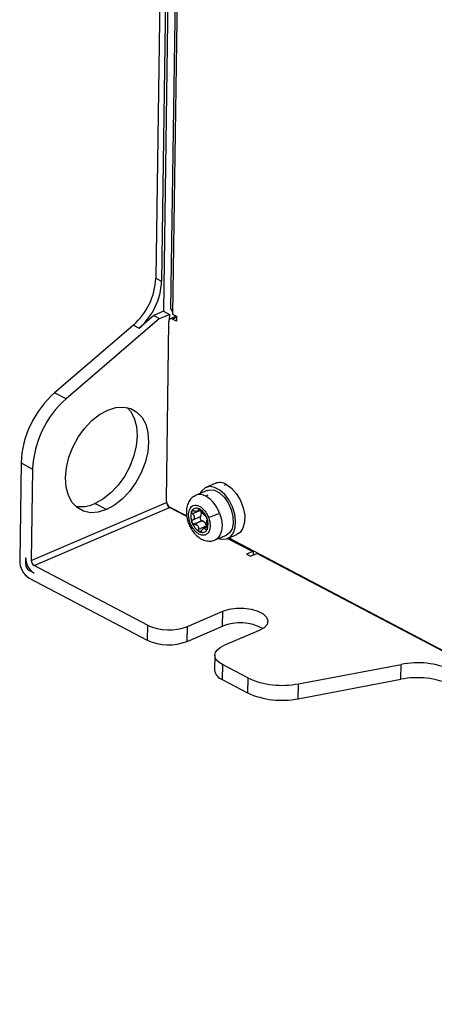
# Model space of a CAD drawing. Header units: millimetres. Extents: x -945 to 1227, y -951 to 1232.
# Tile 18 of 171: x 582 to 655, y -926 to -752. Entities that reach past the tile are written whole.
import ezdxf

# ---------------------------------------------------------------- set-up
doc = ezdxf.new("R2010")
doc.units = ezdxf.units.MM

msp = doc.modelspace()

# ---------------------------------------------------------------- linework, layer by layer
at = {"color": 7, "linetype": 'Continuous', "lineweight": 25}
for p, q in [((607.115, -714.591), (605.949, -797.485)), ((608.133, -715.126), (606.968, -798.02)), ((608.388, -727.156), (607.316, -803.333)), ((608.62, -802.91), (609.669, -728.373)), ((609.963, -729.285), (608.914, -803.822)), ((605.949, -797.485), (606.968, -798.02)), ((607.316, -803.333), (605.585, -804.075)), ((607.316, -803.333), (608.335, -803.868)), ((606.603, -804.61), (590.11, -818.79)), ((605.585, -804.075), (603.01, -806.289)), ((605.585, -804.075), (606.603, -804.61)), ((606.603, -804.61), (608.335, -803.868)), ((608.335, -803.868), (608.321, -804.811)), ((609.289, -804.322), (608.495, -804.662)), ((609.581, -805.058), (608.902, -804.702)), ((608.914, -803.822), (609.593, -804.179)), ((609.593, -804.179), (609.581, -805.058)), ((601.991, -805.754), (588.074, -817.72)), ((601.991, -805.754), (603.01, -806.289)), ((608.211, -805.224), (607.769, -836.666)), ((590.11, -818.79), (588.074, -817.72)), ((582.137, -830.124), (581.894, -847.36)), ((582.137, -830.124), (584.173, -831.195)), ((584.173, -831.195), (583.946, -847.331)), ((616.414, -833.735), (614.798, -834.428)), ((618.406, -833.929), (618.039, -834.086)), ((615.029, -834.965), (613.047, -835.815)), ((615.158, -835.83), (614.795, -835.985)), ((584.446, -848.258), (608.368, -837.996)), ((597.209, -838.363), (595.172, -837.293)), ((611.413, -839.597), (608.368, -837.996)), ((608.435, -837.903), (611.404, -839.463)), ((613.821, -838.502), (612.438, -839.095)), ((612.469, -840.186), (613.851, -839.593)), ((613.272, -838.651), (613.75, -838.446)), ((614.057, -840.334), (612.641, -840.941)), ((614.15, -840.363), (612.767, -840.956)), ((613.496, -841.826), (614.879, -841.232)), ((615.032, -841.423), (614.388, -841.699)), ((613.623, -842.218), (613.619, -842.233)), ((616.438, -843.719), (618.42, -842.868)), ((618.662, -843.434), (620.277, -842.741)), ((623.131, -845.752), (618.694, -843.42)), ((618.826, -843.364), (775.357, -925.629)), ((582.928, -846.796), (582.913, -847.896)), ((623.072, -845.78), (621.971, -846.253)), ((621.971, -846.253), (622.65, -846.61)), ((622.65, -846.61), (623.81, -846.112)), ((623.131, -845.752), (623.122, -846.407)), ((775.316, -925.737), (623.81, -846.112)), ((604.47, -858.782), (584.446, -848.258)), ((584.427, -849.578), (583.579, -849.132)), ((583.56, -850.451), (604.433, -861.421)), ((611.535, -858.991), (617.776, -856.314)), ((617.739, -858.952), (617.776, -856.314)), ((604.47, -858.782), (604.433, -861.421)), ((611.498, -861.63), (617.739, -858.952)), ((611.498, -861.63), (611.535, -858.991)), ((624.225, -859.703), (617.984, -862.38)), ((616.378, -864.094), (616.341, -866.732)), ((617.707, -865.739), (617.67, -868.377)), ((622.182, -868.091), (617.707, -865.739)), ((631.15, -869.115), (649.276, -865.695)), ((649.239, -868.333), (649.276, -865.695)), ((617.67, -868.377), (622.145, -870.729)), ((622.182, -868.091), (622.145, -870.729)), ((631.113, -871.753), (649.239, -868.333)), ((631.113, -871.753), (631.15, -869.115))]:
    msp.add_line(p, q, dxfattribs=at)
at = {"color": 250, "linetype": 'Continuous', "lineweight": 25}
for p, q in [((609.59, -804.406), (608.902, -804.702)), ((583.946, -847.331), (607.831, -837.084)), ((613.551, -838.293), (613.399, -838.358)), ((614.034, -842.118), (613.687, -842.266)), ((614.756, -841.858), (615.003, -841.752)), ((614.937, -841.847), (614.794, -841.909)), ((618.632, -843.447), (623.072, -845.78)), ((582.913, -847.896), (583.093, -847.818)), ((583.779, -849.046), (583.579, -849.132))]:
    msp.add_line(p, q, dxfattribs=at)
at = {"color": 7, "linetype": 'Continuous', "lineweight": 25, "flags": 128}
for points in [[(608.902, -804.702), (608.769, -804.649), (608.641, -804.632), (608.523, -804.652), (608.418, -804.707), (608.332, -804.796), (608.267, -804.915), (608.226, -805.06), (608.211, -805.224)], [(597.209, -838.363), (595.779, -838.809), (594.408, -838.899), (593.15, -838.631), (592.053, -838.015), (591.159, -837.074), (590.502, -835.844), (590.107, -834.374), (589.99, -832.718), (590.155, -830.942), (590.596, -829.113), (591.296, -827.301), (592.228, -825.577), (593.356, -824.006), (594.637, -822.648), (596.021, -821.557), (597.456, -820.773)], [(600.891, -820.325), (601.47, -820.993), (602.127, -822.222), (602.521, -823.693), (602.638, -825.348), (602.473, -827.125), (602.032, -828.954), (601.332, -830.765), (600.4, -832.49), (599.272, -834.061), (597.992, -835.418), (596.607, -836.51), (595.172, -837.293)], [(597.456, -820.773), (598.886, -820.328), (600.256, -820.237), (601.514, -820.506), (602.612, -821.122), (603.506, -822.063), (604.163, -823.292), (604.558, -824.763), (604.675, -826.418), (604.509, -828.195), (604.068, -830.024), (603.369, -831.835), (602.437, -833.56), (601.309, -835.131), (600.028, -836.488), (598.643, -837.58), (597.209, -838.363)], [(617.105, -843.432), (617.569, -843.552), (618.407, -843.522), (619.12, -843.15), (619.656, -842.466), (619.974, -841.519), (620.053, -840.381), (619.885, -839.135), (619.482, -837.874), (618.876, -836.691), (618.111, -835.675), (617.243, -834.9), (616.337, -834.424), (615.461, -834.282), (614.678, -834.485), (614.048, -835.018), (613.746, -835.515)], [(618.406, -833.929), (619.341, -834.596), (620.195, -835.558), (620.899, -836.737), (621.396, -838.038), (621.646, -839.355), (621.629, -840.582), (621.346, -841.618), (620.82, -842.381), (620.277, -842.741)], [(615.029, -834.965), (615.506, -834.844), (616.342, -834.948), (617.212, -835.406), (618.039, -836.175), (618.749, -837.188), (619.279, -838.354), (619.582, -839.571), (619.631, -840.729), (619.422, -841.726), (618.973, -842.474), (618.42, -842.868)], [(617.776, -856.314), (618.89, -855.961), (620.174, -855.774), (621.525, -855.768), (622.834, -855.943), (623.994, -856.286), (624.912, -856.768), (625.512, -857.351), (625.748, -857.987), (625.599, -858.625), (625.077, -859.213), (624.225, -859.703)], [(617.707, -865.739), (617.115, -865.361), (616.687, -864.936), (616.44, -864.482), (616.382, -864.016), (616.516, -863.556), (616.837, -863.119), (617.333, -862.722), (617.984, -862.38)]]:
    msp.add_lwpolyline(points, dxfattribs=at)
at = {"color": 250, "linetype": 'Continuous', "lineweight": 25, "flags": 128}
msp.add_lwpolyline([(617.215, -838.983), (617.538, -840.074), (617.661, -841.144), (617.574, -842.114), (617.284, -842.916), (616.811, -843.492), (616.437, -843.719)], dxfattribs=at)
at = {"color": 7, "linetype": 'Continuous', "lineweight": 25}
for centre, radius, start, end in [((594.297, -796.99), 11.663, 311.28101, 357.56803), ((595.315, -797.525), 11.663, 311.28101, 357.56803), ((609.453, -802.765), 0.845, 189.91228, 230.91633), ((609.446, -804.721), 0.429, 70.25566, 111.54622), ((599.616, -830.867), 17.495, 131.28101, 177.56803), ((601.652, -831.937), 17.495, 131.28101, 177.56803), ((617.218, -835.806), 2.222, 57.67527, 111.22759), ((611.819, -840.863), 5.714, 19.20872, 58.60699), ((592.76, -832.201), 5.634, 259.53984, 295.34756), ((609.223, -836.68), 1.454, 179.45736, 237.19837), ((608.959, -837.08), 1.09, 187.35925, 237.12763), ((613.134, -839.041), 0.927, 60.54576, 154.64934), ((612.187, -840.782), 2.909, 18.81577, 61.16074), ((614.718, -839.588), 2.599, 158.71938, 204.47583), ((613.422, -839.224), 0.596, 102.75184, 112.44327), ((613.149, -838.363), 0.313, 278.34658, 296.84853), ((614.314, -839.864), 0.536, 149.66786, 241.40874), ((613.074, -839.069), 0.938, 326.01071, 37.1845), ((612.575, -840.921), 2.599, 338.71938, 24.47583), ((607.187, -815.544), 25.494, 288.43989, 293.16274), ((615.176, -839.681), 2.99, 199.20872, 238.60699), ((614.176, -840.116), 0.249, 241.37072, 263.81103), ((613.844, -841.36), 1.043, 7.02564, 72.95087), ((614.238, -841.126), 0.596, 282.75184, 292.44327), ((614.511, -841.987), 0.313, 98.34658, 116.84853), ((614.371, -840.803), 1.616, 242.25178, 245.57566), ((614.159, -841.467), 0.927, 240.54576, 334.64934), ((586.2, -846.827), 3.272, 179.45736, 237.19837), ((622.741, -845.01), 0.838, 293.26005, 297.73892), ((585.53, -847.395), 3.636, 179.45736, 237.19837), ((584.367, -847.909), 1.454, 179.45736, 237.19837), ((585.037, -847.342), 1.091, 179.45736, 237.19837), ((608.251, -850.486), 9.117, 245.50074, 291.11437), ((620.842, -866.55), 8.207, 60.86253, 112.21264), ((608.214, -853.124), 9.117, 245.50074, 291.11437), ((652.174, -880.099), 14.693, 65.60009, 101.37441), ((618.357, -866.463), 2.034, 187.59186, 250.2421), ((628.252, -854.71), 14.693, 245.60009, 281.37441), ((652.137, -882.738), 14.693, 65.60009, 101.37441), ((628.215, -857.348), 14.693, 245.60009, 281.37441)]:
    msp.add_arc(centre, radius, start, end, dxfattribs=at)
at = {"color": 250, "linetype": 'Continuous', "lineweight": 25}
for centre, radius, start, end in [((613.751, -837.65), 1.965, 57.90229, 111.08809), ((611.738, -840.167), 0.653, 269.62591, 296.68072)]:
    msp.add_arc(centre, radius, start, end, dxfattribs=at)
at = {"color": 7, "linetype": 'Continuous', "lineweight": 25}
for points, knots in [([(613.052, -835.836), (612.823, -835.951), (612.335, -836.194), (611.806, -836.859), (611.452, -837.679), (611.303, -838.644), (611.399, -839.707), (611.559, -840.472), (611.734, -840.819), (611.735, -840.822)], [0, 0, 0, 0, 0.140114, 0.2975993, 0.456885, 0.6274615, 0.810629, 0.9988226, 1, 1, 1, 1]), ([(612.031, -840.75), (611.947, -840.533), (611.868, -840.282), (611.757, -839.717), (611.725, -839.402), (611.767, -838.764), (611.843, -838.442), (612.066, -838.047), (612.157, -837.931), (612.373, -837.744), (612.496, -837.674), (612.764, -837.589), (612.909, -837.574), (613.206, -837.598), (613.358, -837.637), (613.804, -837.82), (614.086, -838.029), (614.559, -838.504), (614.752, -838.767), (615.055, -839.271), (615.167, -839.512), (615.251, -839.729)], [0, 0, 0, 0, 0.125, 0.125, 0.25, 0.25, 0.375, 0.375, 0.4375, 0.4375, 0.5, 0.5, 0.5625, 0.5625, 0.625, 0.625, 0.75, 0.75, 0.875, 0.875, 1, 1, 1, 1]), ([(613.59, -838.234), (613.578, -838.229), (613.552, -838.218), (613.518, -838.21), (613.486, -838.208), (613.458, -838.213), (613.424, -838.229), (613.394, -838.271), (613.397, -838.328), (613.399, -838.358)], [0, 0, 0, 0, 0.0978109, 0.1966541, 0.2967087, 0.3981474, 0.501136, 0.7371965, 1, 1, 1, 1]), ([(613.96, -838.613), (613.951, -838.596), (613.932, -838.564), (613.9, -838.516), (613.866, -838.47), (613.831, -838.428), (613.785, -838.377), (613.726, -838.322), (613.656, -838.268), (613.612, -838.245), (613.59, -838.234)], [0, 0, 0, 0, 0.1085998, 0.2128017, 0.3126721, 0.4082866, 0.4997311, 0.6701971, 0.8366863, 1, 1, 1, 1]), ([(615.251, -839.729), (615.335, -839.946), (615.414, -840.197), (615.525, -840.762), (615.556, -841.077), (615.514, -841.715), (615.438, -842.037), (615.216, -842.432), (615.124, -842.548), (614.909, -842.735), (614.786, -842.805), (614.517, -842.89), (614.372, -842.905), (614.076, -842.881), (613.924, -842.842), (613.477, -842.659), (613.196, -842.45), (612.723, -841.976), (612.53, -841.712), (612.227, -841.208), (612.115, -840.968), (612.031, -840.75)], [0, 0, 0, 0, 0.125, 0.125, 0.25, 0.25, 0.375, 0.375, 0.4375, 0.4375, 0.5, 0.5, 0.5625, 0.5625, 0.625, 0.625, 0.75, 0.75, 0.875, 0.875, 1, 1, 1, 1]), ([(612.438, -839.095), (612.422, -839.078), (612.388, -839.044), (612.333, -838.968), (612.283, -838.866), (612.268, -838.765), (612.276, -838.691), (612.29, -838.66), (612.296, -838.644)], [0, 0, 0, 0, 0.1247233, 0.2507504, 0.4994844, 0.7488937, 0.8751708, 1, 1, 1, 1]), ([(612.296, -838.644), (612.302, -838.635), (612.313, -838.616), (612.335, -838.591), (612.378, -838.557), (612.455, -838.528), (612.554, -838.533), (612.638, -838.554), (612.68, -838.571), (612.701, -838.58)], [0, 0, 0, 0, 0.0832165, 0.1666039, 0.250813, 0.5002405, 0.7493516, 0.8752142, 1, 1, 1, 1]), ([(612.438, -839.095), (612.461, -839.118), (612.504, -839.162), (612.56, -839.231), (612.607, -839.298), (612.662, -839.393), (612.712, -839.519), (612.736, -839.675), (612.721, -839.828), (612.669, -839.965), (612.585, -840.09), (612.509, -840.153), (612.469, -840.186)], [0, 0, 0, 0, 0.0691958, 0.1338982, 0.1941577, 0.250037, 0.3786718, 0.5001576, 0.6213962, 0.7498162, 0.8660002, 1, 1, 1, 1]), ([(613.194, -838.673), (613.177, -838.676), (613.142, -838.68), (613.082, -838.68), (613.016, -838.675), (612.944, -838.663), (612.893, -838.649), (612.867, -838.642)], [0, 0, 0, 0, 0.1831618, 0.3742899, 0.5738657, 0.782312, 1, 1, 1, 1]), ([(613.399, -838.358), (613.402, -838.376), (613.407, -838.41), (613.407, -838.455), (613.402, -838.495), (613.388, -838.545), (613.358, -838.599), (613.312, -838.629), (613.29, -838.643)], [0, 0, 0, 0, 0.1371696, 0.2661594, 0.3870403, 0.4998992, 0.7583387, 1, 1, 1, 1]), ([(614.569, -839.397), (614.553, -839.383), (614.523, -839.355), (614.474, -839.305), (614.416, -839.24), (614.344, -839.157), (614.261, -839.055), (614.177, -838.946), (614.099, -838.837), (614.024, -838.724), (613.982, -838.651), (613.96, -838.613)], [0, 0, 0, 0, 0.0870469, 0.1702436, 0.249823, 0.3751322, 0.5007456, 0.6205398, 0.7493739, 0.8670456, 1, 1, 1, 1]), ([(614.689, -839.482), (614.68, -839.477), (614.661, -839.468), (614.63, -839.447), (614.6, -839.424), (614.579, -839.406), (614.569, -839.397)], [0, 0, 0, 0, 0.2734714, 0.5312085, 0.773335, 1, 1, 1, 1]), ([(614.689, -839.482), (614.698, -839.487), (614.716, -839.497), (614.757, -839.532), (614.814, -839.599), (614.871, -839.693), (614.913, -839.777), (614.931, -839.822), (614.94, -839.844)], [0, 0, 0, 0, 0.1247233, 0.2507504, 0.4994844, 0.7488937, 0.8751708, 1, 1, 1, 1]), ([(614.94, -839.844), (614.946, -839.859), (614.957, -839.888), (614.971, -839.933), (614.992, -840.006), (615.009, -840.102), (615.009, -840.182), (615, -840.229), (614.992, -840.244), (614.988, -840.252)], [0, 0, 0, 0, 0.0832165, 0.1666039, 0.250813, 0.5002405, 0.7493516, 0.8752142, 1, 1, 1, 1]), ([(611.755, -840.813), (611.857, -841.069), (612.103, -841.695), (612.73, -842.567), (613.531, -843.315), (614.415, -843.789), (615.296, -843.956), (616, -843.921), (616.334, -843.735), (616.42, -843.687)], [0, 0, 0, 0, 0.1246641, 0.3038834, 0.4883365, 0.6517179, 0.8036517, 0.9497256, 1, 1, 1, 1]), ([(612.353, -840.664), (612.347, -840.649), (612.337, -840.619), (612.326, -840.573), (612.317, -840.496), (612.326, -840.388), (612.37, -840.289), (612.421, -840.224), (612.453, -840.199), (612.469, -840.186)], [0, 0, 0, 0, 0.0832165, 0.1666039, 0.250813, 0.5002405, 0.7493516, 0.8752142, 1, 1, 1, 1]), ([(612.641, -840.941), (612.626, -840.936), (612.596, -840.926), (612.552, -840.903), (612.509, -840.875), (612.457, -840.829), (612.398, -840.762), (612.368, -840.697), (612.353, -840.664)], [0, 0, 0, 0, 0.1245375, 0.2485853, 0.3735974, 0.5009665, 0.7537041, 1, 1, 1, 1]), ([(612.767, -840.956), (612.746, -840.956), (612.704, -840.957), (612.662, -840.947), (612.641, -840.941)], [0, 0, 0, 0, 0.4981108, 1, 1, 1, 1]), ([(612.767, -840.956), (612.794, -840.955), (612.848, -840.954), (612.925, -840.963), (612.997, -840.98), (613.092, -841.012), (613.204, -841.074), (613.32, -841.183), (613.41, -841.32), (613.468, -841.476), (613.5, -841.647), (613.497, -841.763), (613.496, -841.826)], [0, 0, 0, 0, 0.0691958, 0.1338982, 0.1941577, 0.250037, 0.3786718, 0.5001576, 0.6213964, 0.7498162, 0.8660004, 1, 1, 1, 1]), ([(614.057, -842.08), (614.068, -842.056), (614.09, -842.011), (614.126, -841.95), (614.161, -841.897), (614.213, -841.831), (614.282, -841.76), (614.341, -841.725), (614.37, -841.708)], [0, 0, 0, 0, 0.1371697, 0.2661595, 0.3870404, 0.4998991, 0.7583388, 1, 1, 1, 1]), ([(614.466, -841.677), (614.479, -841.676), (614.507, -841.674), (614.547, -841.68), (614.587, -841.693), (614.636, -841.72), (614.695, -841.769), (614.734, -841.827), (614.756, -841.858)], [0, 0, 0, 0, 0.1185322, 0.2410833, 0.367929, 0.4993179, 0.7330361, 1, 1, 1, 1]), ([(615.018, -841.343), (615.011, -841.313), (614.998, -841.257), (614.982, -841.17), (614.969, -841.088), (614.955, -840.976), (614.941, -840.835), (614.933, -840.672), (614.932, -840.526), (614.941, -840.407), (614.957, -840.311), (614.977, -840.272), (614.988, -840.252)], [0, 0, 0, 0, 0.0691958, 0.1338982, 0.1941577, 0.250037, 0.3786718, 0.5001576, 0.6213962, 0.7498162, 0.8660002, 1, 1, 1, 1]), ([(615.018, -841.343), (615.023, -841.365), (615.033, -841.409), (615.046, -841.503), (615.052, -841.625), (615.039, -841.738), (615.018, -841.816), (615.004, -841.848), (614.997, -841.864)], [0, 0, 0, 0, 0.1247233, 0.2507504, 0.4994844, 0.7488937, 0.8751708, 1, 1, 1, 1]), ([(613.623, -842.218), (613.613, -842.207), (613.591, -842.184), (613.564, -842.142), (613.54, -842.096), (613.515, -842.029), (613.494, -841.938), (613.496, -841.863), (613.496, -841.826)], [0, 0, 0, 0, 0.1248939, 0.249023, 0.373823, 0.5007604, 0.7510975, 1, 1, 1, 1]), ([(613.687, -842.266), (613.676, -842.26), (613.654, -842.246), (613.633, -842.228), (613.623, -842.218)], [0, 0, 0, 0, 0.4994099, 1, 1, 1, 1]), ([(614.057, -842.08), (614.047, -842.1), (614.027, -842.14), (613.991, -842.19), (613.95, -842.233), (613.889, -842.275), (613.804, -842.305), (613.736, -842.284), (613.703, -842.274)], [0, 0, 0, 0, 0.126001, 0.249528, 0.3732303, 0.4997838, 0.7512757, 1, 1, 1, 1]), ([(614.997, -841.864), (614.99, -841.876), (614.977, -841.899), (614.954, -841.925), (614.928, -841.944), (614.893, -841.956), (614.846, -841.953), (614.811, -841.923), (614.794, -841.909)], [0, 0, 0, 0, 0.1253709, 0.2497021, 0.3745453, 0.5014796, 0.74997, 1, 1, 1, 1])]:
    msp.add_open_spline(points, degree=3, knots=knots, dxfattribs=at)
for points in [[(612.867, -838.642), (612.813, -838.626), (612.757, -838.605), (612.701, -838.58)], [(613.703, -842.274), (613.697, -842.272), (613.692, -842.269), (613.687, -842.266)], [(614.794, -841.909), (614.781, -841.895), (614.768, -841.878), (614.756, -841.858)]]:
    msp.add_open_spline(points, degree=3, dxfattribs=at)

doc.saveas('drawing.dxf')
